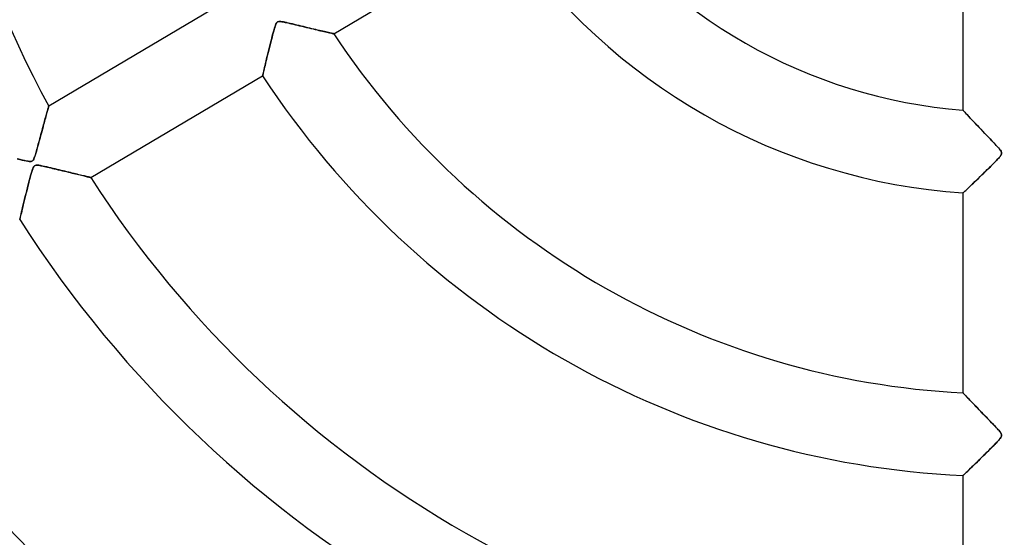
# Model space of a CAD drawing. Header units: millimetres. Extents: x -790 to 790, y -790 to 790.
# Tile 19 of 62: x -119 to 0, y -115 to -52. Entities that reach past the tile are written whole.
import ezdxf

# ---------------------------------------------------------------- set-up
doc = ezdxf.new("R2010")
doc.units = ezdxf.units.MM
doc.layers.add('HIDDEN', color=7, linetype='Continuous')
doc.layers.add('THICK', color=7, linetype='Continuous')

msp = doc.modelspace()

# ---------------------------------------------------------------- linework, layer by layer
at = {"layer": 'HIDDEN'}
for p, q in [((-87.9, -52.35), (-87.97, -52.41)), ((-87.82, -52.32), (-87.9, -52.35)), ((-87.72, -52.3), (-87.82, -52.32)), ((-87.61, -52.29), (-87.72, -52.3)), ((-87.48, -52.31), (-87.61, -52.29)), ((-87.35, -52.32), (-87.48, -52.31)), ((-87.19, -52.35), (-87.35, -52.32)), ((-87.01, -52.39), (-87.19, -52.35)), ((-86.81, -52.43), (-87.01, -52.39)), ((-88.36, -53.42), (-88.42, -53.65)), ((-88.3, -53.21), (-88.36, -53.42)), ((-88.24, -53.02), (-88.3, -53.21)), ((-88.19, -52.87), (-88.24, -53.02)), ((-88.14, -52.72), (-88.19, -52.87)), ((-88.08, -52.59), (-88.14, -52.72)), ((-88.03, -52.48), (-88.08, -52.59)), ((-87.97, -52.41), (-88.03, -52.48)), ((-86.59, -52.48), (-86.81, -52.43)), ((-86.35, -52.54), (-86.59, -52.48)), ((-86.1, -52.59), (-86.35, -52.54)), ((-85.84, -52.66), (-86.1, -52.59)), ((-85.57, -52.72), (-85.84, -52.66)), ((-85.29, -52.79), (-85.57, -52.72)), ((-85.03, -52.85), (-85.29, -52.79)), ((-84.76, -52.91), (-85.03, -52.85)), ((-84.5, -52.98), (-84.76, -52.91)), ((-84.24, -53.04), (-84.5, -52.98)), ((-83.99, -53.1), (-84.24, -53.04)), ((-83.75, -53.16), (-83.99, -53.1)), ((-83.51, -53.21), (-83.75, -53.16)), ((-83.27, -53.27), (-83.51, -53.21)), ((-83.05, -53.32), (-83.27, -53.27)), ((-82.83, -53.37), (-83.05, -53.32)), ((-82.62, -53.42), (-82.83, -53.37)), ((-82.41, -53.47), (-82.62, -53.42)), ((-82.22, -53.51), (-82.41, -53.47)), ((-82.04, -53.56), (-82.22, -53.51)), ((-81.88, -53.6), (-82.04, -53.56)), ((-88.64, -54.48), (-88.72, -54.79)), ((-88.56, -54.19), (-88.64, -54.48)), ((-88.49, -53.91), (-88.56, -54.19)), ((-88.42, -53.65), (-88.49, -53.91)), ((-81.72, -53.63), (-81.88, -53.6)), ((-81.58, -53.66), (-81.72, -53.63)), ((-81.46, -53.69), (-81.58, -53.66)), ((-81.35, -53.72), (-81.46, -53.69)), ((-81.26, -53.74), (-81.35, -53.72)), ((-81.19, -53.75), (-81.26, -53.74)), ((-81.14, -53.76), (-81.19, -53.75)), ((-81.11, -53.77), (-81.14, -53.76)), ((-81.1, -53.77), (-81.11, -53.77)), ((-88.96, -55.75), (-89.03, -56.05)), ((-88.88, -55.43), (-88.96, -55.75)), ((-88.8, -55.11), (-88.88, -55.43)), ((-88.72, -54.79), (-88.8, -55.11)), ((-89.3, -57.14), (-89.35, -57.38)), ((-89.24, -56.89), (-89.3, -57.14)), ((-89.17, -56.62), (-89.24, -56.89)), ((-89.1, -56.34), (-89.17, -56.62)), ((-89.03, -56.05), (-89.1, -56.34)), ((-89.55, -58.2), (-89.59, -58.37)), ((-89.51, -58.02), (-89.55, -58.2)), ((-89.46, -57.82), (-89.51, -58.02)), ((-89.41, -57.61), (-89.46, -57.82)), ((-89.35, -57.38), (-89.41, -57.61)), ((-89.69, -58.8), (-89.7, -58.84)), ((-89.7, -58.84), (-89.7, -58.86)), ((-89.67, -58.73), (-89.69, -58.8)), ((-89.65, -58.63), (-89.67, -58.73)), ((-89.62, -58.51), (-89.65, -58.63)), ((-89.59, -58.37), (-89.62, -58.51)), ((-115.76, -63.2), (-115.72, -63.07)), ((-115.72, -63.07), (-115.69, -62.95)), ((-115.69, -62.95), (-115.66, -62.85)), ((-115.66, -62.85), (-115.63, -62.76)), ((-115.63, -62.76), (-115.61, -62.68)), ((-115.61, -62.68), (-115.6, -62.62)), ((-115.6, -62.62), (-115.58, -62.58)), ((-115.58, -62.55), (-115.57, -62.54)), ((-115.58, -62.58), (-115.58, -62.55)), ((-4.99, -63.03), (-5, -63.01)), ((-4.95, -63.07), (-4.99, -63.03)), ((-4.88, -63.14), (-4.95, -63.07)), ((-116.08, -64.37), (-116.03, -64.18)), ((-116.03, -64.18), (-115.98, -64)), ((-115.98, -64), (-115.93, -63.82)), ((-115.93, -63.82), (-115.88, -63.65)), ((-115.88, -63.65), (-115.84, -63.49)), ((-115.84, -63.49), (-115.8, -63.34)), ((-115.8, -63.34), (-115.76, -63.2)), ((-4.8, -63.23), (-4.88, -63.14)), ((-4.69, -63.35), (-4.8, -63.23)), ((-4.57, -63.48), (-4.69, -63.35)), ((-4.43, -63.63), (-4.57, -63.48)), ((-4.27, -63.8), (-4.43, -63.63)), ((-4.11, -63.97), (-4.27, -63.8)), ((-3.93, -64.17), (-4.11, -63.97)), ((-3.73, -64.37), (-3.93, -64.17)), ((-116.44, -65.7), (-116.37, -65.46)), ((-116.37, -65.46), (-116.31, -65.23)), ((-116.31, -65.23), (-116.25, -65)), ((-116.25, -65), (-116.19, -64.78)), ((-116.19, -64.78), (-116.13, -64.57)), ((-116.13, -64.57), (-116.08, -64.37)), ((-3.53, -64.59), (-3.73, -64.37)), ((-3.31, -64.82), (-3.53, -64.59)), ((-3.09, -65.06), (-3.31, -64.82)), ((-2.85, -65.31), (-3.09, -65.06)), ((-2.6, -65.56), (-2.85, -65.31)), ((-116.77, -66.91), (-116.7, -66.68)), ((-116.7, -66.68), (-116.64, -66.44)), ((-116.64, -66.44), (-116.57, -66.19)), ((-116.57, -66.19), (-116.51, -65.94)), ((-116.51, -65.94), (-116.44, -65.7)), ((-2.36, -65.81), (-2.6, -65.56)), ((-2.13, -66.06), (-2.36, -65.81)), ((-1.91, -66.29), (-2.13, -66.06)), ((-1.69, -66.52), (-1.91, -66.29)), ((-1.49, -66.73), (-1.69, -66.52)), ((-117.05, -67.93), (-117, -67.75)), ((-117, -67.75), (-116.94, -67.55)), ((-116.94, -67.55), (-116.89, -67.35)), ((-116.89, -67.35), (-116.83, -67.13)), ((-116.83, -67.13), (-116.77, -66.91)), ((-1.3, -66.93), (-1.49, -66.73)), ((-1.12, -67.11), (-1.3, -66.93)), ((-0.97, -67.28), (-1.12, -67.11)), ((-0.83, -67.43), (-0.97, -67.28)), ((-0.71, -67.56), (-0.83, -67.43)), ((-0.6, -67.68), (-0.71, -67.56)), ((-0.51, -67.8), (-0.6, -67.68)), ((-0.43, -67.91), (-0.51, -67.8)), ((-119.37, -68.9), (-119.07, -68.97)), ((-119.07, -68.97), (-118.79, -69.04)), ((-118.79, -69.04), (-118.53, -69.1)), ((-117.47, -69.08), (-117.42, -69)), ((-117.42, -69), (-117.36, -68.89)), ((-117.36, -68.89), (-117.31, -68.77)), ((-117.31, -68.77), (-117.26, -68.64)), ((-117.26, -68.64), (-117.22, -68.51)), ((-117.22, -68.51), (-117.18, -68.39)), ((-117.18, -68.39), (-117.14, -68.25)), ((-117.14, -68.25), (-117.1, -68.1)), ((-117.1, -68.1), (-117.05, -67.93)), ((-0.96, -69.1), (-0.82, -68.95)), ((-0.82, -68.95), (-0.69, -68.81)), ((-0.69, -68.81), (-0.58, -68.68)), ((-0.58, -68.68), (-0.48, -68.56)), ((-0.48, -68.56), (-0.41, -68.46)), ((-0.37, -68), (-0.43, -67.91)), ((-0.41, -68.46), (-0.36, -68.38)), ((-0.34, -68.08), (-0.37, -68)), ((-0.36, -68.38), (-0.33, -68.3)), ((-0.32, -68.16), (-0.34, -68.08)), ((-0.33, -68.3), (-0.32, -68.23)), ((-0.32, -68.23), (-0.32, -68.16)), ((-118.53, -69.1), (-118.3, -69.15)), ((-118.3, -69.15), (-118.09, -69.19)), ((-118.09, -69.19), (-117.92, -69.21)), ((-117.92, -69.21), (-117.79, -69.21)), ((-117.79, -69.21), (-117.68, -69.2)), ((-117.68, -69.2), (-117.6, -69.18)), ((-117.6, -69.18), (-117.53, -69.14)), ((-117.5, -70.1), (-117.57, -70.3)), ((-117.53, -69.14), (-117.47, -69.08)), ((-117.43, -69.94), (-117.5, -70.1)), ((-117.36, -69.82), (-117.43, -69.94)), ((-117.28, -69.73), (-117.36, -69.82)), ((-117.19, -69.68), (-117.28, -69.73)), ((-117.08, -69.66), (-117.19, -69.68)), ((-116.94, -69.65), (-117.08, -69.66)), ((-116.76, -69.67), (-116.94, -69.65)), ((-116.55, -69.71), (-116.76, -69.67)), ((-116.31, -69.76), (-116.55, -69.71)), ((-116.06, -69.81), (-116.31, -69.76)), ((-115.81, -69.87), (-116.06, -69.81)), ((-115.55, -69.93), (-115.81, -69.87)), ((-115.3, -69.99), (-115.55, -69.93)), ((-115.05, -70.05), (-115.3, -69.99)), ((-114.8, -70.11), (-115.05, -70.05)), ((-114.56, -70.17), (-114.8, -70.11)), ((-114.32, -70.23), (-114.56, -70.17)), ((-114.07, -70.29), (-114.32, -70.23)), ((-2.27, -70.41), (-2.06, -70.2)), ((-2.06, -70.2), (-1.85, -70)), ((-1.85, -70), (-1.65, -69.8)), ((-1.65, -69.8), (-1.46, -69.61)), ((-1.46, -69.61), (-1.28, -69.43)), ((-1.28, -69.43), (-1.12, -69.26)), ((-1.12, -69.26), (-0.96, -69.1)), ((-117.88, -71.4), (-117.96, -71.72)), ((-117.8, -71.09), (-117.88, -71.4)), ((-117.72, -70.8), (-117.8, -71.09)), ((-117.64, -70.53), (-117.72, -70.8)), ((-117.57, -70.3), (-117.64, -70.53)), ((-113.84, -70.34), (-114.07, -70.29)), ((-113.61, -70.4), (-113.84, -70.34)), ((-113.38, -70.46), (-113.61, -70.4)), ((-113.15, -70.51), (-113.38, -70.46)), ((-112.93, -70.56), (-113.15, -70.51)), ((-112.72, -70.62), (-112.93, -70.56)), ((-112.51, -70.67), (-112.72, -70.62)), ((-112.31, -70.71), (-112.51, -70.67)), ((-112.11, -70.76), (-112.31, -70.71)), ((-111.92, -70.81), (-112.11, -70.76)), ((-111.74, -70.85), (-111.92, -70.81)), ((-111.57, -70.89), (-111.74, -70.85)), ((-111.41, -70.93), (-111.57, -70.89)), ((-111.26, -70.96), (-111.41, -70.93)), ((-111.12, -71), (-111.26, -70.96)), ((-110.99, -71.03), (-111.12, -71)), ((-110.88, -71.06), (-110.99, -71.03)), ((-110.77, -71.08), (-110.88, -71.06)), ((-110.69, -71.1), (-110.77, -71.08)), ((-110.61, -71.12), (-110.69, -71.1)), ((-110.56, -71.13), (-110.61, -71.12)), ((-110.52, -71.14), (-110.56, -71.13)), ((-110.49, -71.15), (-110.52, -71.14)), ((-110.48, -71.15), (-110.49, -71.15)), ((-3.34, -71.45), (-3.13, -71.25)), ((-3.13, -71.25), (-2.92, -71.04)), ((-2.92, -71.04), (-2.7, -70.83)), ((-2.7, -70.83), (-2.48, -70.62)), ((-2.48, -70.62), (-2.27, -70.41)), ((-118.14, -72.41), (-118.23, -72.76)), ((-118.05, -72.06), (-118.14, -72.41)), ((-117.96, -71.72), (-118.05, -72.06)), ((-4.66, -72.7), (-4.54, -72.59)), ((-4.54, -72.59), (-4.41, -72.46)), ((-4.41, -72.46), (-4.26, -72.32)), ((-4.26, -72.32), (-4.1, -72.17)), ((-4.1, -72.17), (-3.92, -72)), ((-3.92, -72), (-3.74, -71.83)), ((-3.74, -71.83), (-3.55, -71.64)), ((-3.55, -71.64), (-3.34, -71.45)), ((-118.49, -73.8), (-118.57, -74.12)), ((-118.41, -73.47), (-118.49, -73.8)), ((-118.32, -73.12), (-118.41, -73.47)), ((-118.23, -72.76), (-118.32, -73.12)), ((-5, -73.02), (-4.99, -73.01)), ((-4.99, -73.01), (-4.96, -72.98)), ((-4.96, -72.98), (-4.91, -72.94)), ((-4.91, -72.94), (-4.85, -72.88)), ((-4.85, -72.88), (-4.76, -72.8)), ((-4.76, -72.8), (-4.66, -72.7)), ((-118.77, -74.96), (-118.83, -75.2)), ((-118.71, -74.7), (-118.77, -74.96)), ((-118.64, -74.42), (-118.71, -74.7)), ((-118.57, -74.12), (-118.64, -74.42)), ((-119.06, -76.16), (-119.07, -76.21)), ((-119.04, -76.07), (-119.06, -76.16)), ((-119.01, -75.95), (-119.04, -76.07)), ((-118.98, -75.8), (-119.01, -75.95)), ((-118.93, -75.63), (-118.98, -75.8)), ((-118.88, -75.42), (-118.93, -75.63)), ((-118.83, -75.2), (-118.88, -75.42)), ((-119.07, -76.21), (-119.08, -76.23)), ((-4.99, -97.19), (-5, -97.18)), ((-4.97, -97.22), (-4.99, -97.19)), ((-4.93, -97.26), (-4.97, -97.22)), ((-4.88, -97.31), (-4.93, -97.26)), ((-4.81, -97.38), (-4.88, -97.31)), ((-4.73, -97.47), (-4.81, -97.38)), ((-4.63, -97.57), (-4.73, -97.47)), ((-4.53, -97.67), (-4.63, -97.57)), ((-4.42, -97.79), (-4.53, -97.67)), ((-4.3, -97.92), (-4.42, -97.79)), ((-4.17, -98.06), (-4.3, -97.92)), ((-4.03, -98.2), (-4.17, -98.06)), ((-3.89, -98.35), (-4.03, -98.2)), ((-3.73, -98.51), (-3.89, -98.35)), ((-3.57, -98.68), (-3.73, -98.51)), ((-3.4, -98.86), (-3.57, -98.68)), ((-3.22, -99.04), (-3.4, -98.86)), ((-3.04, -99.23), (-3.22, -99.04)), ((-2.85, -99.42), (-3.04, -99.23)), ((-2.66, -99.63), (-2.85, -99.42)), ((-2.46, -99.83), (-2.66, -99.63)), ((-2.26, -100.04), (-2.46, -99.83)), ((-2.07, -100.24), (-2.26, -100.04)), ((-1.88, -100.43), (-2.07, -100.24)), ((-1.7, -100.61), (-1.88, -100.43)), ((-1.53, -100.79), (-1.7, -100.61)), ((-1.37, -100.96), (-1.53, -100.79)), ((-1.22, -101.12), (-1.37, -100.96)), ((-1.08, -101.26), (-1.22, -101.12)), ((-0.95, -101.4), (-1.08, -101.26)), ((-0.83, -101.52), (-0.95, -101.4)), ((-0.73, -101.63), (-0.83, -101.52)), ((-0.64, -101.74), (-0.73, -101.63)), ((-0.56, -101.84), (-0.64, -101.74)), ((-0.48, -101.94), (-0.56, -101.84)), ((-0.41, -102.04), (-0.48, -101.94)), ((-0.36, -102.12), (-0.41, -102.04)), ((-0.33, -102.2), (-0.36, -102.12)), ((-0.34, -102.42), (-0.32, -102.34)), ((-0.32, -102.27), (-0.33, -102.2)), ((-0.32, -102.34), (-0.32, -102.27)), ((-1.46, -103.71), (-1.26, -103.51)), ((-1.26, -103.51), (-1.08, -103.33)), ((-1.08, -103.33), (-0.91, -103.15)), ((-0.91, -103.15), (-0.76, -102.99)), ((-0.76, -102.99), (-0.63, -102.84)), ((-0.63, -102.84), (-0.52, -102.71)), ((-0.52, -102.71), (-0.43, -102.59)), ((-0.43, -102.59), (-0.37, -102.5)), ((-0.37, -102.5), (-0.34, -102.42)), ((-2.56, -104.81), (-2.33, -104.58)), ((-2.33, -104.58), (-2.1, -104.36)), ((-2.1, -104.36), (-1.88, -104.13)), ((-1.88, -104.13), (-1.66, -103.92)), ((-1.66, -103.92), (-1.46, -103.71)), ((-3.9, -106.12), (-3.7, -105.92)), ((-3.7, -105.92), (-3.49, -105.71)), ((-3.49, -105.71), (-3.26, -105.5)), ((-3.26, -105.5), (-3.03, -105.27)), ((-3.03, -105.27), (-2.8, -105.04)), ((-2.8, -105.04), (-2.56, -104.81)), ((-5, -107.17), (-4.99, -107.16)), ((-4.99, -107.16), (-4.95, -107.13)), ((-4.95, -107.13), (-4.89, -107.07)), ((-4.89, -107.07), (-4.81, -106.99)), ((-4.81, -106.99), (-4.7, -106.89)), ((-4.7, -106.89), (-4.57, -106.77)), ((-4.57, -106.77), (-4.43, -106.63)), ((-4.43, -106.63), (-4.27, -106.47)), ((-4.27, -106.47), (-4.09, -106.3)), ((-4.09, -106.3), (-3.9, -106.12))]:
    msp.add_line(p, q, dxfattribs=at)
for radius, start, end in [(247.85, 90, 270), (682, 179.99998, 0), (625, 179.99998, 0), (238.7, 180, 270), (677.5, 180.00002, 0), (272.8, 180, 0)]:
    msp.add_arc((0, 0), radius, start, end, dxfattribs=at)
at = {"layer": 'THICK'}
for p, q in [((-5, -38.77), (-5, -63.01)), ((-81.1, -53.77), (-60.31, -41.47)), ((-94.79, -50.25), (-115.57, -62.54)), ((-87.98, -52.42), (-87.93, -52.37)), ((-87.93, -52.37), (-87.86, -52.33)), ((-87.86, -52.33), (-87.8, -52.31)), ((-87.8, -52.31), (-87.72, -52.3)), ((-87.72, -52.3), (-87.62, -52.29)), ((-87.62, -52.29), (-87.5, -52.3)), ((-87.5, -52.3), (-87.38, -52.32)), ((-87.38, -52.32), (-87.24, -52.34)), ((-87.24, -52.34), (-87.11, -52.37)), ((-87.11, -52.37), (-86.96, -52.4)), ((-88.46, -53.78), (-88.39, -53.53)), ((-88.39, -53.53), (-88.32, -53.3)), ((-88.32, -53.3), (-88.26, -53.08)), ((-88.26, -53.08), (-88.2, -52.89)), ((-88.2, -52.89), (-88.14, -52.73)), ((-88.14, -52.73), (-88.09, -52.6)), ((-88.09, -52.6), (-88.03, -52.5)), ((-88.03, -52.5), (-87.98, -52.42)), ((-86.96, -52.4), (-86.8, -52.43)), ((-86.8, -52.43), (-86.61, -52.47)), ((-86.61, -52.47), (-86.42, -52.52)), ((-86.42, -52.52), (-86.2, -52.57)), ((-86.2, -52.57), (-85.97, -52.62)), ((-85.97, -52.62), (-85.73, -52.68)), ((-85.73, -52.68), (-85.48, -52.74)), ((-85.48, -52.74), (-85.22, -52.8)), ((-85.22, -52.8), (-84.96, -52.87)), ((-84.96, -52.87), (-84.68, -52.93)), ((-84.68, -52.93), (-84.4, -53)), ((-84.4, -53), (-84.13, -53.07)), ((-84.13, -53.07), (-83.86, -53.13)), ((-83.86, -53.13), (-83.6, -53.19)), ((-83.6, -53.19), (-83.36, -53.25)), ((-83.36, -53.25), (-83.12, -53.3)), ((-83.12, -53.3), (-82.89, -53.36)), ((-82.89, -53.36), (-82.68, -53.41)), ((-82.68, -53.41), (-82.47, -53.46)), ((-82.47, -53.46), (-82.28, -53.5)), ((-82.28, -53.5), (-82.1, -53.54)), ((-82.1, -53.54), (-81.92, -53.58)), ((-81.92, -53.58), (-81.77, -53.62)), ((-88.75, -54.93), (-88.68, -54.63)), ((-88.68, -54.63), (-88.6, -54.33)), ((-88.6, -54.33), (-88.53, -54.05)), ((-88.53, -54.05), (-88.46, -53.78)), ((-81.77, -53.62), (-81.62, -53.65)), ((-81.62, -53.65), (-81.49, -53.68)), ((-81.49, -53.68), (-81.38, -53.71)), ((-81.38, -53.71), (-81.28, -53.73)), ((-81.28, -53.73), (-81.2, -53.75)), ((-81.2, -53.75), (-81.15, -53.76)), ((-81.15, -53.76), (-81.11, -53.77)), ((-81.11, -53.77), (-81.1, -53.77)), ((-89.07, -56.2), (-88.99, -55.88)), ((-88.99, -55.88), (-88.91, -55.56)), ((-88.91, -55.56), (-88.83, -55.24)), ((-88.83, -55.24), (-88.75, -54.93)), ((-89.35, -57.38), (-89.29, -57.1)), ((-89.29, -57.1), (-89.22, -56.81)), ((-89.22, -56.81), (-89.15, -56.51)), ((-89.15, -56.51), (-89.07, -56.2)), ((-89.61, -58.46), (-89.57, -58.29)), ((-89.57, -58.29), (-89.52, -58.09)), ((-89.52, -58.09), (-89.47, -57.87)), ((-89.47, -57.87), (-89.41, -57.63)), ((-89.41, -57.63), (-89.35, -57.38)), ((-110.48, -71.15), (-89.7, -58.86)), ((-89.7, -58.84), (-89.69, -58.79)), ((-89.7, -58.86), (-89.7, -58.84)), ((-89.69, -58.79), (-89.67, -58.71)), ((-89.67, -58.71), (-89.64, -58.6)), ((-89.64, -58.6), (-89.61, -58.46)), ((-115.71, -63.05), (-115.75, -63.17)), ((-115.68, -62.93), (-115.71, -63.05)), ((-115.65, -62.83), (-115.68, -62.93)), ((-115.63, -62.74), (-115.65, -62.83)), ((-115.61, -62.67), (-115.63, -62.74)), ((-115.59, -62.61), (-115.61, -62.67)), ((-115.58, -62.57), (-115.59, -62.61)), ((-115.57, -62.54), (-115.58, -62.55)), ((-115.58, -62.55), (-115.58, -62.57)), ((-5, -63.01), (-4.99, -63.02)), ((-4.99, -63.02), (-4.96, -63.05)), ((-4.96, -63.05), (-4.92, -63.1)), ((-4.92, -63.1), (-4.85, -63.17)), ((-116.02, -64.16), (-116.07, -64.35)), ((-115.97, -63.97), (-116.02, -64.16)), ((-115.92, -63.79), (-115.97, -63.97)), ((-115.87, -63.62), (-115.92, -63.79)), ((-115.83, -63.46), (-115.87, -63.62)), ((-115.79, -63.31), (-115.83, -63.46)), ((-115.75, -63.17), (-115.79, -63.31)), ((-4.85, -63.17), (-4.77, -63.26)), ((-4.77, -63.26), (-4.68, -63.36)), ((-4.68, -63.36), (-4.57, -63.48)), ((-4.57, -63.48), (-4.44, -63.62)), ((-4.44, -63.62), (-4.3, -63.76)), ((-4.3, -63.76), (-4.15, -63.93)), ((-4.15, -63.93), (-3.99, -64.1)), ((-3.99, -64.1), (-3.82, -64.28)), ((-3.82, -64.28), (-3.64, -64.47)), ((-116.36, -65.41), (-116.42, -65.64)), ((-116.3, -65.19), (-116.36, -65.41)), ((-116.24, -64.97), (-116.3, -65.19)), ((-116.18, -64.76), (-116.24, -64.97)), ((-116.13, -64.55), (-116.18, -64.76)), ((-116.07, -64.35), (-116.13, -64.55)), ((-3.64, -64.47), (-3.45, -64.67)), ((-3.45, -64.67), (-3.26, -64.88)), ((-3.26, -64.88), (-3.06, -65.09)), ((-3.06, -65.09), (-2.85, -65.31)), ((-2.85, -65.31), (-2.63, -65.53)), ((-116.68, -66.58), (-116.75, -66.83)), ((-116.61, -66.34), (-116.68, -66.58)), ((-116.55, -66.1), (-116.61, -66.34)), ((-116.49, -65.87), (-116.55, -66.1)), ((-116.42, -65.64), (-116.49, -65.87)), ((-2.63, -65.53), (-2.42, -65.76)), ((-2.42, -65.76), (-2.19, -65.99)), ((-2.19, -65.99), (-1.97, -66.23)), ((-1.97, -66.23), (-1.73, -66.47)), ((-1.73, -66.47), (-1.5, -66.72)), ((-117.02, -67.82), (-117.09, -68.07)), ((-116.95, -67.57), (-117.02, -67.82)), ((-116.88, -67.32), (-116.95, -67.57)), ((-116.81, -67.07), (-116.88, -67.32)), ((-116.75, -66.83), (-116.81, -67.07)), ((-1.5, -66.72), (-1.27, -66.96)), ((-1.27, -66.96), (-1.06, -67.18)), ((-1.06, -67.18), (-0.87, -67.39)), ((-0.87, -67.39), (-0.7, -67.57)), ((-0.7, -67.57), (-0.57, -67.73)), ((-0.57, -67.73), (-0.47, -67.85)), ((-0.47, -67.85), (-0.4, -67.95)), ((-119.04, -68.98), (-119.36, -68.9)), ((-118.75, -69.05), (-119.04, -68.98)), ((-118.48, -69.11), (-118.75, -69.05)), ((-117.44, -69.04), (-117.52, -69.13)), ((-117.38, -68.92), (-117.44, -69.04)), ((-117.31, -68.75), (-117.38, -68.92)), ((-117.23, -68.55), (-117.31, -68.75)), ((-117.16, -68.32), (-117.23, -68.55)), ((-117.09, -68.07), (-117.16, -68.32)), ((-0.92, -69.06), (-1.04, -69.19)), ((-0.82, -68.95), (-0.92, -69.06)), ((-0.72, -68.85), (-0.82, -68.95)), ((-0.64, -68.75), (-0.72, -68.85)), ((-0.56, -68.66), (-0.64, -68.75)), ((-0.49, -68.57), (-0.56, -68.66)), ((-0.43, -68.49), (-0.49, -68.57)), ((-0.38, -68.41), (-0.43, -68.49)), ((-0.4, -67.95), (-0.36, -68.03)), ((-0.35, -68.34), (-0.38, -68.41)), ((-0.36, -68.03), (-0.33, -68.09)), ((-0.33, -68.28), (-0.35, -68.34)), ((-0.33, -68.09), (-0.32, -68.16)), ((-0.32, -68.22), (-0.33, -68.28)), ((-0.32, -68.16), (-0.32, -68.22)), ((-118.24, -69.16), (-118.48, -69.11)), ((-118.04, -69.19), (-118.24, -69.16)), ((-117.87, -69.21), (-118.04, -69.19)), ((-117.72, -69.21), (-117.87, -69.21)), ((-117.6, -69.18), (-117.72, -69.21)), ((-117.52, -69.13), (-117.6, -69.18)), ((-117.59, -70.35), (-117.52, -70.15)), ((-117.52, -70.15), (-117.46, -69.99)), ((-117.46, -69.99), (-117.4, -69.87)), ((-117.4, -69.87), (-117.34, -69.79)), ((-117.34, -69.79), (-117.28, -69.73)), ((-117.28, -69.73), (-117.21, -69.69)), ((-117.21, -69.69), (-117.13, -69.66)), ((-117.13, -69.66), (-117.03, -69.65)), ((-117.03, -69.65), (-116.91, -69.66)), ((-116.91, -69.66), (-116.78, -69.67)), ((-116.78, -69.67), (-116.64, -69.69)), ((-116.64, -69.69), (-116.51, -69.72)), ((-116.51, -69.72), (-116.38, -69.74)), ((-116.38, -69.74), (-116.24, -69.77)), ((-116.24, -69.77), (-116.09, -69.81)), ((-116.09, -69.81), (-115.91, -69.85)), ((-115.91, -69.85), (-115.73, -69.89)), ((-115.73, -69.89), (-115.53, -69.93)), ((-115.53, -69.93), (-115.33, -69.98)), ((-115.33, -69.98), (-115.11, -70.04)), ((-115.11, -70.04), (-114.89, -70.09)), ((-114.89, -70.09), (-114.65, -70.15)), ((-114.65, -70.15), (-114.41, -70.21)), ((-114.41, -70.21), (-114.16, -70.27)), ((-2.11, -70.26), (-2.29, -70.43)), ((-1.94, -70.09), (-2.11, -70.26)), ((-1.77, -69.92), (-1.94, -70.09)), ((-1.61, -69.76), (-1.77, -69.92)), ((-1.45, -69.61), (-1.61, -69.76)), ((-1.31, -69.46), (-1.45, -69.61)), ((-1.17, -69.32), (-1.31, -69.46)), ((-1.04, -69.19), (-1.17, -69.32)), ((-117.96, -71.72), (-117.88, -71.41)), ((-117.88, -71.41), (-117.8, -71.11)), ((-117.8, -71.11), (-117.73, -70.83)), ((-117.73, -70.83), (-117.65, -70.58)), ((-117.65, -70.58), (-117.59, -70.35)), ((-114.16, -70.27), (-113.91, -70.33)), ((-113.91, -70.33), (-113.67, -70.39)), ((-113.67, -70.39), (-113.43, -70.44)), ((-113.43, -70.44), (-113.19, -70.5)), ((-113.19, -70.5), (-112.97, -70.56)), ((-112.97, -70.56), (-112.75, -70.61)), ((-112.75, -70.61), (-112.53, -70.66)), ((-112.53, -70.66), (-112.33, -70.71)), ((-112.33, -70.71), (-112.14, -70.76)), ((-112.14, -70.76), (-111.95, -70.8)), ((-111.95, -70.8), (-111.77, -70.84)), ((-111.77, -70.84), (-111.6, -70.88)), ((-111.6, -70.88), (-111.44, -70.92)), ((-111.44, -70.92), (-111.29, -70.96)), ((-111.29, -70.96), (-111.15, -70.99)), ((-111.15, -70.99), (-111.02, -71.02)), ((-111.02, -71.02), (-110.9, -71.05)), ((-110.9, -71.05), (-110.79, -71.07)), ((-110.79, -71.07), (-110.7, -71.1)), ((-110.7, -71.1), (-110.63, -71.11)), ((-110.63, -71.11), (-110.56, -71.13)), ((-110.56, -71.13), (-110.52, -71.14)), ((-110.52, -71.14), (-110.49, -71.15)), ((-110.49, -71.15), (-110.48, -71.15)), ((-3.27, -71.38), (-3.42, -71.52)), ((-3.12, -71.23), (-3.27, -71.38)), ((-2.96, -71.08), (-3.12, -71.23)), ((-2.8, -70.92), (-2.96, -71.08)), ((-2.63, -70.76), (-2.8, -70.92)), ((-2.46, -70.6), (-2.63, -70.76)), ((-2.29, -70.43), (-2.46, -70.6)), ((-118.22, -72.74), (-118.14, -72.39)), ((-118.14, -72.39), (-118.05, -72.05)), ((-118.05, -72.05), (-117.96, -71.72)), ((-4.53, -72.58), (-4.62, -72.66)), ((-4.43, -72.48), (-4.53, -72.58)), ((-4.32, -72.38), (-4.43, -72.48)), ((-4.21, -72.28), (-4.32, -72.38)), ((-4.09, -72.16), (-4.21, -72.28)), ((-3.97, -72.05), (-4.09, -72.16)), ((-3.84, -71.92), (-3.97, -72.05)), ((-3.7, -71.8), (-3.84, -71.92)), ((-3.57, -71.66), (-3.7, -71.8)), ((-3.42, -71.52), (-3.57, -71.66)), ((-118.57, -74.14), (-118.49, -73.8)), ((-118.49, -73.8), (-118.4, -73.45)), ((-118.4, -73.45), (-118.31, -73.09)), ((-118.31, -73.09), (-118.22, -72.74)), ((-4.99, -73.01), (-5, -73.02)), ((-5, -73.02), (-5, -97.18)), ((-4.97, -72.99), (-4.99, -73.01)), ((-4.94, -72.97), (-4.97, -72.99)), ((-4.9, -72.92), (-4.94, -72.97)), ((-4.84, -72.87), (-4.9, -72.92)), ((-4.78, -72.81), (-4.84, -72.87)), ((-4.7, -72.74), (-4.78, -72.81)), ((-4.62, -72.66), (-4.7, -72.74)), ((-118.79, -75.04), (-118.72, -74.76)), ((-118.72, -74.76), (-118.65, -74.46)), ((-118.65, -74.46), (-118.57, -74.14)), ((-119.07, -76.21), (-119.06, -76.15)), ((-119.06, -76.15), (-119.04, -76.05)), ((-119.04, -76.05), (-119, -75.91)), ((-119, -75.91), (-118.96, -75.74)), ((-118.96, -75.74), (-118.91, -75.54)), ((-118.91, -75.54), (-118.86, -75.3)), ((-118.86, -75.3), (-118.79, -75.04)), ((-119.08, -76.23), (-119.07, -76.21)), ((-5, -97.18), (-4.99, -97.19)), ((-4.99, -97.19), (-4.97, -97.21)), ((-4.97, -97.21), (-4.94, -97.25)), ((-4.94, -97.25), (-4.89, -97.3)), ((-4.89, -97.3), (-4.82, -97.37)), ((-4.82, -97.37), (-4.75, -97.45)), ((-4.75, -97.45), (-4.66, -97.54)), ((-4.66, -97.54), (-4.56, -97.64)), ((-4.56, -97.64), (-4.45, -97.76)), ((-4.45, -97.76), (-4.33, -97.88)), ((-4.33, -97.88), (-4.21, -98.01)), ((-4.21, -98.01), (-4.07, -98.16)), ((-4.07, -98.16), (-3.93, -98.3)), ((-3.93, -98.3), (-3.78, -98.46)), ((-3.78, -98.46), (-3.62, -98.62)), ((-3.62, -98.62), (-3.46, -98.79)), ((-3.46, -98.79), (-3.29, -98.97)), ((-3.29, -98.97), (-3.12, -99.14)), ((-3.12, -99.14), (-2.95, -99.33)), ((-2.95, -99.33), (-2.77, -99.51)), ((-2.77, -99.51), (-2.59, -99.7)), ((-2.59, -99.7), (-2.4, -99.89)), ((-2.4, -99.89), (-2.21, -100.09)), ((-2.21, -100.09), (-2.02, -100.29)), ((-2.02, -100.29), (-1.82, -100.49)), ((-1.82, -100.49), (-1.63, -100.69)), ((-1.63, -100.69), (-1.44, -100.88)), ((-1.44, -100.88), (-1.26, -101.07)), ((-1.26, -101.07), (-1.1, -101.24)), ((-1.1, -101.24), (-0.94, -101.41)), ((-0.94, -101.41), (-0.8, -101.56)), ((-0.8, -101.56), (-0.68, -101.7)), ((-0.68, -101.7), (-0.57, -101.82)), ((-0.57, -101.82), (-0.49, -101.93)), ((-0.49, -101.93), (-0.42, -102.03)), ((-0.42, -102.03), (-0.36, -102.13)), ((-0.33, -102.39), (-0.37, -102.48)), ((-0.36, -102.13), (-0.33, -102.22)), ((-0.33, -102.22), (-0.32, -102.31)), ((-0.32, -102.31), (-0.33, -102.39)), ((-1.17, -103.42), (-1.36, -103.61)), ((-1, -103.24), (-1.17, -103.42)), ((-0.85, -103.08), (-1, -103.24)), ((-0.72, -102.95), (-0.85, -103.08)), ((-0.61, -102.82), (-0.72, -102.95)), ((-0.51, -102.7), (-0.61, -102.82)), ((-0.43, -102.59), (-0.51, -102.7)), ((-0.37, -102.48), (-0.43, -102.59)), ((-2.47, -104.72), (-2.7, -104.95)), ((-2.23, -104.49), (-2.47, -104.72)), ((-2, -104.25), (-2.23, -104.49)), ((-1.77, -104.03), (-2, -104.25)), ((-1.56, -103.81), (-1.77, -104.03)), ((-1.36, -103.61), (-1.56, -103.81)), ((-3.73, -105.95), (-3.91, -106.12)), ((-3.54, -105.77), (-3.73, -105.95)), ((-3.34, -105.58), (-3.54, -105.77)), ((-3.14, -105.38), (-3.34, -105.58)), ((-2.92, -105.17), (-3.14, -105.38)), ((-2.7, -104.95), (-2.92, -105.17)), ((-4.99, -107.16), (-5, -107.17)), ((-4.96, -107.13), (-4.99, -107.16)), ((-4.9, -107.08), (-4.96, -107.13)), ((-4.83, -107.01), (-4.9, -107.08)), ((-4.74, -106.92), (-4.83, -107.01)), ((-4.63, -106.82), (-4.74, -106.92)), ((-4.51, -106.71), (-4.63, -106.82)), ((-4.38, -106.58), (-4.51, -106.71)), ((-4.23, -106.43), (-4.38, -106.58)), ((-4.07, -106.28), (-4.23, -106.43)), ((-3.91, -106.12), (-4.07, -106.28)), ((-5, -107.17), (-5, -131.31))]:
    msp.add_line(p, q, dxfattribs=at)
for radius, start, end in [(732, 180.00002, 0), (677, 179.99998, 0), (131.41, 180, 208.4194), (63.21, 215.1369, 265.4631), (73.19, 214.5172, 266.0828), (97.31, 213.5453, 267.0547), (107.29, 213.2711, 267.3289), (131.41, 212.7806, 267.8195), (141.39, 212.6266, 267.9734), (165.51, 212.3311, 268.2688), (175.49, 212.2327, 268.3673), (199.61, 212.0354, 268.5646), (209.59, 211.967, 268.633), (213.75, 211.9404, 268.6596)]:
    msp.add_arc((0, 0), radius, start, end, dxfattribs=at)

doc.saveas('drawing.dxf')
